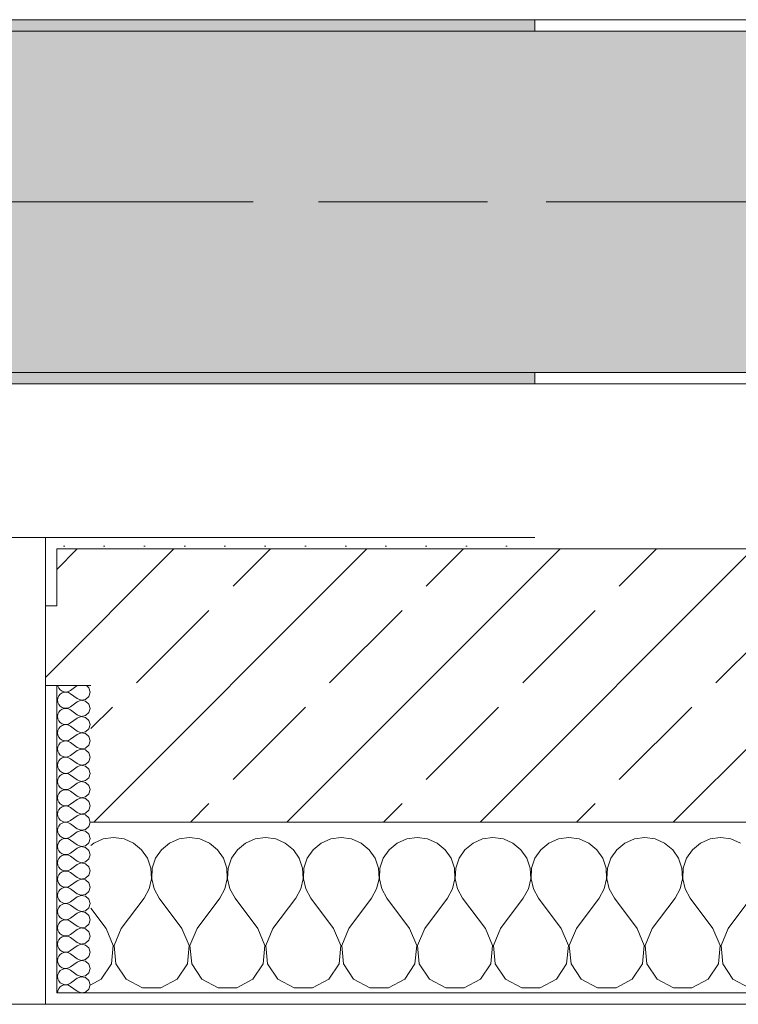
# Model space of a CAD drawing. Header units: metres. Extents: x -3.6 to 65.4, y -11 to 16.8.
# Tile 128 of 178: x 35.917 to 36.549, y -0.155 to 0.71. Entities that reach past the tile are written whole.
import ezdxf

# ---------------------------------------------------------------- set-up
doc = ezdxf.new("R2010")
doc.units = ezdxf.units.M
doc.header["$MEASUREMENT"] = 0
doc.linetypes.add('Achse', pattern=[0.2, 0.1, -0.05, 0, -0.05])
doc.linetypes.add('Strichlinie doppelt', pattern=[0.546806, 0.264583, -0.105833, 0.070556, -0.105833])
for name, color, linetype in [('451 - Universal.Achsen Raster', 7, 'Continuous'), ('604 - Struktur.Wand Aussen', 7, 'Continuous'), ('608 - Struktur.Träger', 7, 'Continuous')]:
    doc.layers.add(name, color=color, linetype=linetype)
pattern_1 = [(0, (0, 0), (0, 0.08660254), [0, -0.05]), (0, (0.025, 0.0433), (0, 0.08660254), [0, -0.05])]
pattern_2 = [(45, (0, 0), (-0.01767767, 0.01767767), [0, -0.025])]
pattern_3 = [(45, (0, 0), (-0.08485281, 0.08485281), []), (45, (-0.04243, 0.04243), (-0.08485281, 0.08485281), [0.09, -0.03])]

# ---------------------------------------------------------------- blocks, each defined once
blk = doc.blocks.new('*X75')
at = {"layer": '604 - Struktur.Wand Aussen', "color": 7, "linetype": 'Continuous', "lineweight": 5}
for p, q in [((36, -0.00833), (35.99089, -0.0096)), ((36.00911, -0.0096), (36, -0.00833)), ((36.06667, -0.00833), (36.05756, -0.0096)), ((36.07578, -0.0096), (36.06667, -0.00833)), ((36.13333, -0.00833), (36.12422, -0.0096)), ((36.14244, -0.0096), (36.13333, -0.00833)), ((36.2, -0.00833), (36.19089, -0.0096)), ((36.20911, -0.0096), (36.2, -0.00833)), ((36.26667, -0.00833), (36.25756, -0.0096)), ((36.27578, -0.0096), (36.26667, -0.00833)), ((36.33333, -0.00833), (36.32422, -0.0096)), ((36.34244, -0.0096), (36.33333, -0.00833)), ((36.4, -0.00833), (36.39089, -0.0096)), ((36.40911, -0.0096), (36.4, -0.00833)), ((36.46667, -0.00833), (36.45756, -0.0096)), ((36.47578, -0.0096), (36.46667, -0.00833)), ((36.53333, -0.00833), (36.52422, -0.0096)), ((36.54244, -0.0096), (36.53333, -0.00833)), ((35.98248, -0.01331), (35.98, -0.01536)), ((35.99089, -0.0096), (35.98248, -0.01331)), ((36.01752, -0.01331), (36.00911, -0.0096)), ((36.02461, -0.01918), (36.01752, -0.01331)), ((36.04914, -0.01331), (36.04206, -0.01918)), ((36.05756, -0.0096), (36.04914, -0.01331)), ((36.08419, -0.01331), (36.07578, -0.0096)), ((36.09127, -0.01918), (36.08419, -0.01331)), ((36.11581, -0.01331), (36.10873, -0.01918)), ((36.12422, -0.0096), (36.11581, -0.01331)), ((36.15086, -0.01331), (36.14244, -0.0096)), ((36.15794, -0.01918), (36.15086, -0.01331)), ((36.18248, -0.01331), (36.17539, -0.01918)), ((36.19089, -0.0096), (36.18248, -0.01331)), ((36.21752, -0.01331), (36.20911, -0.0096)), ((36.22461, -0.01918), (36.21752, -0.01331)), ((36.24914, -0.01331), (36.24206, -0.01918)), ((36.25756, -0.0096), (36.24914, -0.01331)), ((36.28419, -0.01331), (36.27578, -0.0096)), ((36.29127, -0.01918), (36.28419, -0.01331)), ((36.31581, -0.01331), (36.30873, -0.01918)), ((36.32422, -0.0096), (36.31581, -0.01331)), ((36.35086, -0.01331), (36.34244, -0.0096)), ((36.35794, -0.01918), (36.35086, -0.01331)), ((36.38248, -0.01331), (36.37539, -0.01918)), ((36.39089, -0.0096), (36.38248, -0.01331)), ((36.41752, -0.01331), (36.40911, -0.0096)), ((36.42461, -0.01918), (36.41752, -0.01331)), ((36.44914, -0.01331), (36.44206, -0.01918)), ((36.45756, -0.0096), (36.44914, -0.01331)), ((36.48419, -0.01331), (36.47578, -0.0096)), ((36.49127, -0.01918), (36.48419, -0.01331)), ((36.51581, -0.01331), (36.50873, -0.01918)), ((36.52422, -0.0096), (36.51581, -0.01331)), ((36.55086, -0.01331), (36.54244, -0.0096)), ((36.02981, -0.02676), (36.02461, -0.01918)), ((36.04206, -0.01918), (36.03685, -0.02676)), ((36.09648, -0.02676), (36.09127, -0.01918)), ((36.10873, -0.01918), (36.10352, -0.02676)), ((36.16315, -0.02676), (36.15794, -0.01918)), ((36.17539, -0.01918), (36.17019, -0.02676)), ((36.22981, -0.02676), (36.22461, -0.01918)), ((36.24206, -0.01918), (36.23685, -0.02676)), ((36.29648, -0.02676), (36.29127, -0.01918)), ((36.30873, -0.01918), (36.30352, -0.02676)), ((36.36315, -0.02676), (36.35794, -0.01918)), ((36.37539, -0.01918), (36.37019, -0.02676)), ((36.42981, -0.02676), (36.42461, -0.01918)), ((36.44206, -0.01918), (36.43685, -0.02676)), ((36.49648, -0.02676), (36.49127, -0.01918)), ((36.50873, -0.01918), (36.50352, -0.02676)), ((36.03275, -0.03547), (36.02981, -0.02676)), ((36.03685, -0.02676), (36.03391, -0.03547)), ((36.09942, -0.03547), (36.09648, -0.02676)), ((36.10352, -0.02676), (36.10058, -0.03547)), ((36.16609, -0.03547), (36.16315, -0.02676)), ((36.17019, -0.02676), (36.16725, -0.03547)), ((36.23275, -0.03547), (36.22981, -0.02676)), ((36.23685, -0.02676), (36.23391, -0.03547)), ((36.29942, -0.03547), (36.29648, -0.02676)), ((36.30352, -0.02676), (36.30058, -0.03547)), ((36.36609, -0.03547), (36.36315, -0.02676)), ((36.37019, -0.02676), (36.36725, -0.03547)), ((36.43275, -0.03547), (36.42981, -0.02676)), ((36.43685, -0.02676), (36.43391, -0.03547)), ((36.49942, -0.03547), (36.49648, -0.02676)), ((36.50352, -0.02676), (36.50058, -0.03547)), ((36.0332, -0.04466), (36.03275, -0.03547)), ((36.03391, -0.03547), (36.03347, -0.04466)), ((36.09987, -0.04466), (36.09942, -0.03547)), ((36.10058, -0.03547), (36.10013, -0.04466)), ((36.16653, -0.04466), (36.16609, -0.03547)), ((36.16725, -0.03547), (36.1668, -0.04466)), ((36.2332, -0.04466), (36.23275, -0.03547)), ((36.23391, -0.03547), (36.23347, -0.04466)), ((36.29987, -0.04466), (36.29942, -0.03547)), ((36.30058, -0.03547), (36.30013, -0.04466)), ((36.36653, -0.04466), (36.36609, -0.03547)), ((36.36725, -0.03547), (36.3668, -0.04466)), ((36.4332, -0.04466), (36.43275, -0.03547)), ((36.43391, -0.03547), (36.43347, -0.04466)), ((36.49987, -0.04466), (36.49942, -0.03547)), ((36.50058, -0.03547), (36.50013, -0.04466)), ((36.03112, -0.05362), (36.0332, -0.04466)), ((36.03347, -0.04466), (36.03555, -0.05362)), ((36.09778, -0.05362), (36.09987, -0.04466)), ((36.10013, -0.04466), (36.10222, -0.05362)), ((36.16445, -0.05362), (36.16653, -0.04466)), ((36.1668, -0.04466), (36.16888, -0.05362)), ((36.23112, -0.05362), (36.2332, -0.04466)), ((36.23347, -0.04466), (36.23555, -0.05362)), ((36.29778, -0.05362), (36.29987, -0.04466)), ((36.30013, -0.04466), (36.30222, -0.05362)), ((36.36445, -0.05362), (36.36653, -0.04466)), ((36.3668, -0.04466), (36.36888, -0.05362)), ((36.43112, -0.05362), (36.4332, -0.04466)), ((36.43347, -0.04466), (36.43555, -0.05362)), ((36.49778, -0.05362), (36.49987, -0.04466)), ((36.50013, -0.04466), (36.50222, -0.05362)), ((36.02667, -0.06167), (36.03112, -0.05362)), ((36.03555, -0.05362), (36.04, -0.06167)), ((36.09333, -0.06167), (36.09778, -0.05362)), ((36.10222, -0.05362), (36.10667, -0.06167)), ((36.16, -0.06167), (36.16445, -0.05362)), ((36.16888, -0.05362), (36.17333, -0.06167)), ((36.22667, -0.06167), (36.23112, -0.05362)), ((36.23555, -0.05362), (36.24, -0.06167)), ((36.29333, -0.06167), (36.29778, -0.05362)), ((36.30222, -0.05362), (36.30667, -0.06167)), ((36.36, -0.06167), (36.36445, -0.05362)), ((36.36888, -0.05362), (36.37333, -0.06167)), ((36.42667, -0.06167), (36.43112, -0.05362)), ((36.43555, -0.05362), (36.44, -0.06167)), ((36.49333, -0.06167), (36.49778, -0.05362)), ((36.50222, -0.05362), (36.50667, -0.06167)), ((36.00667, -0.08833), (36.02667, -0.06167)), ((36.06, -0.08833), (36.04, -0.06167)), ((36.07333, -0.08833), (36.09333, -0.06167)), ((36.12667, -0.08833), (36.10667, -0.06167)), ((36.14, -0.08833), (36.16, -0.06167)), ((36.19333, -0.08833), (36.17333, -0.06167)), ((36.20667, -0.08833), (36.22667, -0.06167)), ((36.26, -0.08833), (36.24, -0.06167)), ((36.27333, -0.08833), (36.29333, -0.06167)), ((36.32667, -0.08833), (36.30667, -0.06167)), ((36.34, -0.08833), (36.36, -0.06167)), ((36.39333, -0.08833), (36.37333, -0.06167)), ((36.40667, -0.08833), (36.42667, -0.06167)), ((36.46, -0.08833), (36.44, -0.06167)), ((36.47333, -0.08833), (36.49333, -0.06167)), ((36.52667, -0.08833), (36.50667, -0.06167)), ((36.54, -0.08833), (36.56, -0.06167)), ((35.99333, -0.08833), (35.98, -0.07056)), ((35.99962, -0.1033), (35.99333, -0.08833)), ((36.00667, -0.08833), (36.00038, -0.1033)), ((36.06629, -0.1033), (36.06, -0.08833)), ((36.07333, -0.08833), (36.06705, -0.1033)), ((36.13295, -0.1033), (36.12667, -0.08833)), ((36.14, -0.08833), (36.13371, -0.1033)), ((36.19962, -0.1033), (36.19333, -0.08833)), ((36.20667, -0.08833), (36.20038, -0.1033)), ((36.26629, -0.1033), (36.26, -0.08833)), ((36.27333, -0.08833), (36.26705, -0.1033)), ((36.33295, -0.1033), (36.32667, -0.08833)), ((36.34, -0.08833), (36.33371, -0.1033)), ((36.39962, -0.1033), (36.39333, -0.08833)), ((36.40667, -0.08833), (36.40038, -0.1033)), ((36.46629, -0.1033), (36.46, -0.08833)), ((36.47333, -0.08833), (36.46705, -0.1033)), ((36.53295, -0.1033), (36.52667, -0.08833)), ((36.54, -0.08833), (36.53371, -0.1033)), ((35.99808, -0.11947), (35.99962, -0.1033)), ((36.00038, -0.1033), (36.00192, -0.11947)), ((36.06475, -0.11947), (36.06629, -0.1033)), ((36.06705, -0.1033), (36.06858, -0.11947)), ((36.13142, -0.11947), (36.13295, -0.1033)), ((36.13371, -0.1033), (36.13525, -0.11947)), ((36.19808, -0.11947), (36.19962, -0.1033)), ((36.20038, -0.1033), (36.20192, -0.11947)), ((36.26475, -0.11947), (36.26629, -0.1033)), ((36.26705, -0.1033), (36.26858, -0.11947)), ((36.33142, -0.11947), (36.33295, -0.1033)), ((36.33371, -0.1033), (36.33525, -0.11947)), ((36.39808, -0.11947), (36.39962, -0.1033)), ((36.40038, -0.1033), (36.40192, -0.11947)), ((36.46475, -0.11947), (36.46629, -0.1033)), ((36.46705, -0.1033), (36.46858, -0.11947)), ((36.53142, -0.11947), (36.53295, -0.1033)), ((36.53371, -0.1033), (36.53525, -0.11947)), ((35.9891, -0.13299), (35.99808, -0.11947)), ((36.00192, -0.11947), (36.0109, -0.13299)), ((36.05576, -0.13299), (36.06475, -0.11947)), ((36.06858, -0.11947), (36.07757, -0.13299)), ((36.12243, -0.13299), (36.13142, -0.11947)), ((36.13525, -0.11947), (36.14424, -0.13299)), ((36.1891, -0.13299), (36.19808, -0.11947)), ((36.20192, -0.11947), (36.2109, -0.13299)), ((36.25576, -0.13299), (36.26475, -0.11947)), ((36.26858, -0.11947), (36.27757, -0.13299)), ((36.32243, -0.13299), (36.33142, -0.11947)), ((36.33525, -0.11947), (36.34424, -0.13299)), ((36.3891, -0.13299), (36.39808, -0.11947)), ((36.40192, -0.11947), (36.4109, -0.13299)), ((36.45576, -0.13299), (36.46475, -0.11947)), ((36.46858, -0.11947), (36.47757, -0.13299)), ((36.52243, -0.13299), (36.53142, -0.11947)), ((36.53525, -0.11947), (36.54424, -0.13299)), ((35.98, -0.13787), (35.9891, -0.13299)), ((36.0109, -0.13299), (36.02521, -0.14066)), ((36.04145, -0.14066), (36.05576, -0.13299)), ((36.07757, -0.13299), (36.09188, -0.14066)), ((36.10812, -0.14066), (36.12243, -0.13299)), ((36.14424, -0.13299), (36.15855, -0.14066)), ((36.17479, -0.14066), (36.1891, -0.13299)), ((36.2109, -0.13299), (36.22521, -0.14066)), ((36.24145, -0.14066), (36.25576, -0.13299)), ((36.27757, -0.13299), (36.29188, -0.14066)), ((36.30812, -0.14066), (36.32243, -0.13299)), ((36.34424, -0.13299), (36.35855, -0.14066)), ((36.37479, -0.14066), (36.3891, -0.13299)), ((36.4109, -0.13299), (36.42521, -0.14066)), ((36.44145, -0.14066), (36.45576, -0.13299)), ((36.47757, -0.13299), (36.49188, -0.14066)), ((36.50812, -0.14066), (36.52243, -0.13299)), ((36.54424, -0.13299), (36.55855, -0.14066)), ((36.02521, -0.14066), (36.04145, -0.14066)), ((36.09188, -0.14066), (36.10812, -0.14066)), ((36.15855, -0.14066), (36.17479, -0.14066)), ((36.22521, -0.14066), (36.24145, -0.14066)), ((36.29188, -0.14066), (36.30812, -0.14066)), ((36.35855, -0.14066), (36.37479, -0.14066)), ((36.42521, -0.14066), (36.44145, -0.14066)), ((36.49188, -0.14066), (36.50812, -0.14066))]:
    blk.add_line(p, q, dxfattribs=at)
blk = doc.blocks.new('*X90')
at = {"layer": '604 - Struktur.Wand Aussen', "color": 7, "linetype": 'Continuous', "lineweight": 5}
for p, q in [((35.95091, 0.125), (35.95099, 0.12448)), ((35.95099, 0.12448), (35.95178, 0.12267)), ((35.95178, 0.12267), (35.95304, 0.12116)), ((35.95304, 0.12116), (35.95466, 0.12004)), ((35.96786, 0.125), (35.96214, 0.12071)), ((35.97822, 0.12304), (35.97608, 0.125)), ((35.97929, 0.11929), (35.97822, 0.12304)), ((35.95099, 0.11409), (35.95071, 0.11214)), ((35.95178, 0.1159), (35.95099, 0.11409)), ((35.95304, 0.11742), (35.95178, 0.1159)), ((35.95466, 0.11853), (35.95304, 0.11742)), ((35.95466, 0.12004), (35.95653, 0.11941)), ((35.95653, 0.11916), (35.95466, 0.11853)), ((35.95653, 0.11941), (35.9585, 0.11931)), ((35.9585, 0.11926), (35.95653, 0.11916)), ((35.9585, 0.11931), (35.96042, 0.11976)), ((35.96042, 0.11881), (35.9585, 0.11926)), ((35.96042, 0.11976), (35.96214, 0.12071)), ((35.96214, 0.11786), (35.96042, 0.11881)), ((35.96786, 0.11357), (35.96214, 0.11786)), ((35.96786, 0.11357), (35.9715, 0.11217)), ((35.9715, 0.11217), (35.97534, 0.1129)), ((35.97534, 0.1129), (35.97822, 0.11553)), ((35.97822, 0.11553), (35.97929, 0.11929)), ((35.95071, 0.11214), (35.95099, 0.11019)), ((35.95099, 0.11019), (35.95178, 0.10839)), ((35.95178, 0.10839), (35.95304, 0.10687)), ((35.95304, 0.10687), (35.95466, 0.10575)), ((35.95466, 0.10425), (35.95304, 0.10313)), ((35.95466, 0.10575), (35.95653, 0.10512)), ((35.95653, 0.10488), (35.95466, 0.10425)), ((35.95653, 0.10512), (35.9585, 0.10503)), ((35.9585, 0.10497), (35.95653, 0.10488)), ((35.9585, 0.10503), (35.96042, 0.10547)), ((35.96042, 0.10453), (35.9585, 0.10497)), ((35.96042, 0.10547), (35.96214, 0.10643)), ((35.96214, 0.10357), (35.96042, 0.10453)), ((35.96786, 0.11071), (35.96214, 0.10643)), ((35.9715, 0.11211), (35.96786, 0.11071)), ((35.97534, 0.11139), (35.9715, 0.11211)), ((35.97822, 0.10876), (35.97534, 0.11139)), ((35.97929, 0.105), (35.97822, 0.10876)), ((35.97822, 0.10124), (35.97929, 0.105)), ((35.95099, 0.09981), (35.95071, 0.09786)), ((35.95071, 0.09786), (35.95099, 0.09591)), ((35.95178, 0.10161), (35.95099, 0.09981)), ((35.95099, 0.09591), (35.95178, 0.0941)), ((35.95304, 0.10313), (35.95178, 0.10161)), ((35.96786, 0.09929), (35.96214, 0.10357)), ((35.96786, 0.09643), (35.96214, 0.09214)), ((35.96786, 0.09929), (35.9715, 0.09789)), ((35.9715, 0.09783), (35.96786, 0.09643)), ((35.9715, 0.09789), (35.97534, 0.09861)), ((35.97534, 0.0971), (35.9715, 0.09783)), ((35.97534, 0.09861), (35.97822, 0.10124)), ((35.97822, 0.09447), (35.97534, 0.0971)), ((35.95178, 0.08733), (35.95099, 0.08552)), ((35.95178, 0.0941), (35.95304, 0.09258)), ((35.95304, 0.08884), (35.95178, 0.08733)), ((35.95304, 0.09258), (35.95466, 0.09147)), ((35.95466, 0.08996), (35.95304, 0.08884)), ((35.95466, 0.09147), (35.95653, 0.09084)), ((35.95653, 0.09059), (35.95466, 0.08996)), ((35.95653, 0.09084), (35.9585, 0.09074)), ((35.9585, 0.09069), (35.95653, 0.09059)), ((35.9585, 0.09074), (35.96042, 0.09119)), ((35.96042, 0.09024), (35.9585, 0.09069)), ((35.96042, 0.09119), (35.96214, 0.09214)), ((35.96214, 0.08929), (35.96042, 0.09024)), ((35.96786, 0.085), (35.96214, 0.08929)), ((35.97534, 0.08433), (35.97822, 0.08696)), ((35.97929, 0.09071), (35.97822, 0.09447)), ((35.97822, 0.08696), (35.97929, 0.09071)), ((35.95099, 0.08552), (35.95071, 0.08357)), ((35.95071, 0.08357), (35.95099, 0.08162)), ((35.95099, 0.08162), (35.95178, 0.07982)), ((35.95178, 0.07982), (35.95304, 0.0783)), ((35.95304, 0.0783), (35.95466, 0.07718)), ((35.96042, 0.0769), (35.96214, 0.07786)), ((35.96786, 0.08214), (35.96214, 0.07786)), ((35.96786, 0.085), (35.9715, 0.0836)), ((35.9715, 0.08354), (35.96786, 0.08214)), ((35.9715, 0.0836), (35.97534, 0.08433)), ((35.97534, 0.08282), (35.9715, 0.08354)), ((35.97822, 0.08018), (35.97534, 0.08282)), ((35.97929, 0.07643), (35.97822, 0.08018)), ((35.95099, 0.07124), (35.95071, 0.06929)), ((35.95071, 0.06929), (35.95099, 0.06733)), ((35.95178, 0.07304), (35.95099, 0.07124)), ((35.95304, 0.07456), (35.95178, 0.07304)), ((35.95466, 0.07567), (35.95304, 0.07456)), ((35.95466, 0.07718), (35.95653, 0.07655)), ((35.95653, 0.0763), (35.95466, 0.07567)), ((35.95653, 0.07655), (35.9585, 0.07646)), ((35.9585, 0.0764), (35.95653, 0.0763)), ((35.9585, 0.07646), (35.96042, 0.0769)), ((35.96042, 0.07595), (35.9585, 0.0764)), ((35.96214, 0.075), (35.96042, 0.07595)), ((35.96786, 0.07071), (35.96214, 0.075)), ((35.96786, 0.07071), (35.9715, 0.06931)), ((35.9715, 0.06926), (35.96786, 0.06786)), ((35.9715, 0.06931), (35.97534, 0.07004)), ((35.97534, 0.06853), (35.9715, 0.06926)), ((35.97534, 0.07004), (35.97822, 0.07267)), ((35.97822, 0.07267), (35.97929, 0.07643)), ((35.95099, 0.06733), (35.95178, 0.06553)), ((35.95178, 0.06553), (35.95304, 0.06401)), ((35.95304, 0.06401), (35.95466, 0.0629)), ((35.95466, 0.06139), (35.95304, 0.06027)), ((35.95466, 0.0629), (35.95653, 0.06227)), ((35.95653, 0.06202), (35.95466, 0.06139)), ((35.95653, 0.06227), (35.9585, 0.06217)), ((35.9585, 0.06211), (35.95653, 0.06202)), ((35.9585, 0.06217), (35.96042, 0.06262)), ((35.96042, 0.06167), (35.9585, 0.06211)), ((35.96042, 0.06262), (35.96214, 0.06357)), ((35.96214, 0.06071), (35.96042, 0.06167)), ((35.96786, 0.06786), (35.96214, 0.06357)), ((35.96786, 0.05643), (35.96214, 0.06071)), ((35.97822, 0.0659), (35.97534, 0.06853)), ((35.97929, 0.06214), (35.97822, 0.0659)), ((35.97822, 0.05839), (35.97929, 0.06214)), ((35.95099, 0.05695), (35.95071, 0.055)), ((35.95071, 0.055), (35.95099, 0.05305)), ((35.95178, 0.05876), (35.95099, 0.05695)), ((35.95099, 0.05305), (35.95178, 0.05124)), ((35.95304, 0.06027), (35.95178, 0.05876)), ((35.96786, 0.05357), (35.96214, 0.04929)), ((35.96786, 0.05643), (35.9715, 0.05503)), ((35.9715, 0.05497), (35.96786, 0.05357)), ((35.9715, 0.05503), (35.97534, 0.05575)), ((35.97534, 0.05425), (35.9715, 0.05497)), ((35.97534, 0.05575), (35.97822, 0.05839)), ((35.97822, 0.05161), (35.97534, 0.05425)), ((35.95178, 0.04447), (35.95099, 0.04267)), ((35.95178, 0.05124), (35.95304, 0.04973)), ((35.95304, 0.04599), (35.95178, 0.04447)), ((35.95304, 0.04973), (35.95466, 0.04861)), ((35.95466, 0.0471), (35.95304, 0.04599)), ((35.95466, 0.04861), (35.95653, 0.04798)), ((35.95653, 0.04773), (35.95466, 0.0471)), ((35.95653, 0.04798), (35.9585, 0.04789)), ((35.9585, 0.04783), (35.95653, 0.04773)), ((35.9585, 0.04789), (35.96042, 0.04833)), ((35.96042, 0.04738), (35.9585, 0.04783)), ((35.96042, 0.04833), (35.96214, 0.04929)), ((35.96214, 0.04643), (35.96042, 0.04738)), ((35.96786, 0.04214), (35.96214, 0.04643)), ((35.97534, 0.04147), (35.97822, 0.0441)), ((35.97929, 0.04786), (35.97822, 0.05161)), ((35.97822, 0.0441), (35.97929, 0.04786)), ((35.95099, 0.04267), (35.95071, 0.04071)), ((35.95071, 0.04071), (35.95099, 0.03876)), ((35.95099, 0.03876), (35.95178, 0.03696)), ((35.95178, 0.03696), (35.95304, 0.03544)), ((35.95304, 0.03544), (35.95466, 0.03433)), ((35.96042, 0.03405), (35.96214, 0.035)), ((35.96786, 0.03929), (35.96214, 0.035)), ((35.96786, 0.04214), (35.9715, 0.04074)), ((35.9715, 0.04069), (35.96786, 0.03929)), ((35.9715, 0.04074), (35.97534, 0.04147)), ((35.97534, 0.03996), (35.9715, 0.04069)), ((35.97822, 0.03733), (35.97534, 0.03996)), ((35.97929, 0.03357), (35.97822, 0.03733)), ((35.95099, 0.02838), (35.95071, 0.02643)), ((35.95071, 0.02643), (35.95099, 0.02448)), ((35.95178, 0.03018), (35.95099, 0.02838)), ((35.95304, 0.0317), (35.95178, 0.03018)), ((35.95466, 0.03282), (35.95304, 0.0317)), ((35.95466, 0.03433), (35.95653, 0.0337)), ((35.95653, 0.03345), (35.95466, 0.03282)), ((35.95653, 0.0337), (35.9585, 0.0336)), ((35.9585, 0.03354), (35.95653, 0.03345)), ((35.9585, 0.0336), (35.96042, 0.03405)), ((35.96042, 0.0331), (35.9585, 0.03354)), ((35.96214, 0.03214), (35.96042, 0.0331)), ((35.96786, 0.02786), (35.96214, 0.03214)), ((35.96786, 0.02786), (35.9715, 0.02646)), ((35.9715, 0.0264), (35.96786, 0.025)), ((35.9715, 0.02646), (35.97534, 0.02718)), ((35.97534, 0.02567), (35.9715, 0.0264)), ((35.97534, 0.02718), (35.97822, 0.02982)), ((35.97822, 0.02982), (35.97929, 0.03357)), ((35.95099, 0.02448), (35.95178, 0.02267)), ((35.95178, 0.02267), (35.95304, 0.02116)), ((35.95304, 0.01742), (35.95178, 0.0159)), ((35.95304, 0.02116), (35.95466, 0.02004)), ((35.95466, 0.01853), (35.95304, 0.01742)), ((35.95466, 0.02004), (35.95653, 0.01941)), ((35.95653, 0.01916), (35.95466, 0.01853)), ((35.95653, 0.01941), (35.9585, 0.01931)), ((35.9585, 0.01926), (35.95653, 0.01916)), ((35.9585, 0.01931), (35.96042, 0.01976)), ((35.96042, 0.01881), (35.9585, 0.01926)), ((35.96042, 0.01976), (35.96214, 0.02071)), ((35.96214, 0.01786), (35.96042, 0.01881)), ((35.96786, 0.025), (35.96214, 0.02071)), ((35.96786, 0.01357), (35.96214, 0.01786)), ((35.97822, 0.02304), (35.97534, 0.02567)), ((35.97929, 0.01929), (35.97822, 0.02304)), ((35.97822, 0.01553), (35.97929, 0.01929)), ((35.95099, 0.01409), (35.95071, 0.01214)), ((35.95071, 0.01214), (35.95099, 0.01019)), ((35.95178, 0.0159), (35.95099, 0.01409)), ((35.95099, 0.01019), (35.95178, 0.00839)), ((35.96786, 0.01071), (35.96214, 0.00643)), ((35.96786, 0.01357), (35.9715, 0.01217)), ((35.9715, 0.01211), (35.96786, 0.01071)), ((35.9715, 0.01217), (35.97534, 0.0129)), ((35.97534, 0.01139), (35.9715, 0.01211)), ((35.97534, 0.0129), (35.97822, 0.01553)), ((35.97822, 0.00876), (35.97534, 0.01139)), ((35.97929, 0.005), (35.97822, 0.00876)), ((35.95178, 0.00161), (35.95099, -0.00019)), ((35.95178, 0.00839), (35.95304, 0.00687)), ((35.95304, 0.00313), (35.95178, 0.00161)), ((35.95304, 0.00687), (35.95466, 0.00575)), ((35.95466, 0.00425), (35.95304, 0.00313)), ((35.95466, 0.00575), (35.95653, 0.00512)), ((35.95653, 0.00488), (35.95466, 0.00425)), ((35.95653, 0.00512), (35.9585, 0.00503)), ((35.9585, 0.00497), (35.95653, 0.00488)), ((35.9585, 0.00503), (35.96042, 0.00547)), ((35.96042, 0.00453), (35.9585, 0.00497)), ((35.96042, 0.00547), (35.96214, 0.00643)), ((35.96214, 0.00357), (35.96042, 0.00453)), ((35.96786, -0.00071), (35.96214, 0.00357)), ((35.97534, -0.00139), (35.97822, 0.00124)), ((35.97822, 0.00124), (35.97929, 0.005)), ((35.95099, -0.00019), (35.95071, -0.00214)), ((35.95071, -0.00214), (35.95099, -0.00409)), ((35.95099, -0.00409), (35.95178, -0.0059)), ((35.95178, -0.0059), (35.95304, -0.00742)), ((35.95304, -0.00742), (35.95466, -0.00853)), ((35.95466, -0.00853), (35.95653, -0.00916)), ((35.96042, -0.00881), (35.96214, -0.00786)), ((35.96786, -0.00357), (35.96214, -0.00786)), ((35.96786, -0.00071), (35.9715, -0.00211)), ((35.9715, -0.00217), (35.96786, -0.00357)), ((35.9715, -0.00211), (35.97534, -0.00139)), ((35.97534, -0.0029), (35.9715, -0.00217)), ((35.97822, -0.00553), (35.97534, -0.0029)), ((35.97929, -0.00929), (35.97822, -0.00553)), ((35.95099, -0.01448), (35.95071, -0.01643)), ((35.95071, -0.01643), (35.95099, -0.01838)), ((35.95178, -0.01267), (35.95099, -0.01448)), ((35.95304, -0.01116), (35.95178, -0.01267)), ((35.95466, -0.01004), (35.95304, -0.01116)), ((35.95653, -0.00941), (35.95466, -0.01004)), ((35.95653, -0.00916), (35.9585, -0.00926)), ((35.9585, -0.00931), (35.95653, -0.00941)), ((35.9585, -0.00926), (35.96042, -0.00881)), ((35.96042, -0.00976), (35.9585, -0.00931)), ((35.96214, -0.01071), (35.96042, -0.00976)), ((35.96786, -0.015), (35.96214, -0.01071)), ((35.96786, -0.015), (35.9715, -0.0164)), ((35.9715, -0.01646), (35.96786, -0.01786)), ((35.9715, -0.0164), (35.97534, -0.01567)), ((35.97534, -0.01718), (35.9715, -0.01646)), ((35.97534, -0.01567), (35.97822, -0.01304)), ((35.97822, -0.01982), (35.97534, -0.01718)), ((35.97822, -0.01304), (35.97929, -0.00929)), ((35.95099, -0.01838), (35.95178, -0.02018)), ((35.95178, -0.02018), (35.95304, -0.0217)), ((35.95304, -0.02544), (35.95178, -0.02696)), ((35.95304, -0.0217), (35.95466, -0.02282)), ((35.95466, -0.02433), (35.95304, -0.02544)), ((35.95466, -0.02282), (35.95653, -0.02345)), ((35.95653, -0.0237), (35.95466, -0.02433)), ((35.95653, -0.02345), (35.9585, -0.02354)), ((35.9585, -0.0236), (35.95653, -0.0237)), ((35.9585, -0.02354), (35.96042, -0.0231)), ((35.96042, -0.02405), (35.9585, -0.0236)), ((35.96042, -0.0231), (35.96214, -0.02214)), ((35.96214, -0.025), (35.96042, -0.02405)), ((35.96786, -0.01786), (35.96214, -0.02214)), ((35.96786, -0.02929), (35.96214, -0.025)), ((35.97929, -0.02357), (35.97822, -0.01982)), ((35.97822, -0.02733), (35.97929, -0.02357)), ((35.95099, -0.02876), (35.95071, -0.03071)), ((35.95071, -0.03071), (35.95099, -0.03267)), ((35.95178, -0.02696), (35.95099, -0.02876)), ((35.95099, -0.03267), (35.95178, -0.03447)), ((35.95178, -0.03447), (35.95304, -0.03599)), ((35.96786, -0.03214), (35.96214, -0.03643)), ((35.96786, -0.02929), (35.9715, -0.03069)), ((35.9715, -0.03074), (35.96786, -0.03214)), ((35.9715, -0.03069), (35.97534, -0.02996)), ((35.97534, -0.03147), (35.9715, -0.03074)), ((35.97534, -0.02996), (35.97822, -0.02733)), ((35.97822, -0.0341), (35.97534, -0.03147)), ((35.97929, -0.03786), (35.97822, -0.0341)), ((35.95099, -0.04305), (35.95071, -0.045)), ((35.95178, -0.04124), (35.95099, -0.04305)), ((35.95304, -0.03973), (35.95178, -0.04124)), ((35.95304, -0.03599), (35.95466, -0.0371)), ((35.95466, -0.03861), (35.95304, -0.03973)), ((35.95466, -0.0371), (35.95653, -0.03773)), ((35.95653, -0.03798), (35.95466, -0.03861)), ((35.95653, -0.03773), (35.9585, -0.03783)), ((35.9585, -0.03789), (35.95653, -0.03798)), ((35.9585, -0.03783), (35.96042, -0.03738)), ((35.96042, -0.03833), (35.9585, -0.03789)), ((35.96042, -0.03738), (35.96214, -0.03643)), ((35.96214, -0.03929), (35.96042, -0.03833)), ((35.96786, -0.04357), (35.96214, -0.03929)), ((35.97534, -0.04425), (35.97822, -0.04161)), ((35.97822, -0.04161), (35.97929, -0.03786)), ((35.95071, -0.045), (35.95099, -0.04695)), ((35.95099, -0.04695), (35.95178, -0.04876)), ((35.95178, -0.04876), (35.95304, -0.05027)), ((35.95304, -0.05027), (35.95466, -0.05139)), ((35.95466, -0.05139), (35.95653, -0.05202)), ((35.9585, -0.05211), (35.96042, -0.05167)), ((35.96042, -0.05167), (35.96214, -0.05071)), ((35.96786, -0.04643), (35.96214, -0.05071)), ((35.96786, -0.04357), (35.9715, -0.04497)), ((35.9715, -0.04503), (35.96786, -0.04643)), ((35.9715, -0.04497), (35.97534, -0.04425)), ((35.97534, -0.04575), (35.9715, -0.04503)), ((35.97822, -0.04839), (35.97534, -0.04575)), ((35.97929, -0.05214), (35.97822, -0.04839)), ((35.95099, -0.05733), (35.95071, -0.05929)), ((35.95071, -0.05929), (35.95099, -0.06124)), ((35.95178, -0.05553), (35.95099, -0.05733)), ((35.95304, -0.05401), (35.95178, -0.05553)), ((35.95466, -0.0529), (35.95304, -0.05401)), ((35.95653, -0.05227), (35.95466, -0.0529)), ((35.95653, -0.05202), (35.9585, -0.05211)), ((35.9585, -0.05217), (35.95653, -0.05227)), ((35.96042, -0.05262), (35.9585, -0.05217)), ((35.96214, -0.05357), (35.96042, -0.05262)), ((35.96786, -0.05786), (35.96214, -0.05357)), ((35.96786, -0.05786), (35.9715, -0.05926)), ((35.9715, -0.05931), (35.96786, -0.06071)), ((35.9715, -0.05926), (35.97534, -0.05853)), ((35.97534, -0.06004), (35.9715, -0.05931)), ((35.97534, -0.05853), (35.97822, -0.0559)), ((35.97822, -0.06267), (35.97534, -0.06004)), ((35.97822, -0.0559), (35.97929, -0.05214)), ((35.95099, -0.06124), (35.95178, -0.06304)), ((35.95178, -0.06304), (35.95304, -0.06456)), ((35.95304, -0.0683), (35.95178, -0.06982)), ((35.95304, -0.06456), (35.95466, -0.06567)), ((35.95466, -0.06718), (35.95304, -0.0683)), ((35.95466, -0.06567), (35.95653, -0.0663)), ((35.95653, -0.06655), (35.95466, -0.06718)), ((35.95653, -0.0663), (35.9585, -0.0664)), ((35.9585, -0.06646), (35.95653, -0.06655)), ((35.9585, -0.0664), (35.96042, -0.06595)), ((35.96042, -0.0669), (35.9585, -0.06646)), ((35.96042, -0.06595), (35.96214, -0.065)), ((35.96214, -0.06786), (35.96042, -0.0669)), ((35.96786, -0.06071), (35.96214, -0.065)), ((35.96786, -0.07214), (35.96214, -0.06786)), ((35.97929, -0.06643), (35.97822, -0.06267)), ((35.97822, -0.07018), (35.97929, -0.06643)), ((35.95099, -0.07162), (35.95071, -0.07357)), ((35.95071, -0.07357), (35.95099, -0.07552)), ((35.95178, -0.06982), (35.95099, -0.07162)), ((35.95099, -0.07552), (35.95178, -0.07733)), ((35.95178, -0.07733), (35.95304, -0.07884)), ((35.96786, -0.075), (35.96214, -0.07929)), ((35.96786, -0.07214), (35.9715, -0.07354)), ((35.9715, -0.0736), (35.96786, -0.075)), ((35.9715, -0.07354), (35.97534, -0.07282)), ((35.97534, -0.07433), (35.9715, -0.0736)), ((35.97534, -0.07282), (35.97822, -0.07018)), ((35.97822, -0.07696), (35.97534, -0.07433)), ((35.97929, -0.08071), (35.97822, -0.07696)), ((35.95099, -0.08591), (35.95071, -0.08786)), ((35.95178, -0.0841), (35.95099, -0.08591)), ((35.95304, -0.08258), (35.95178, -0.0841)), ((35.95304, -0.07884), (35.95466, -0.07996)), ((35.95466, -0.08147), (35.95304, -0.08258)), ((35.95466, -0.07996), (35.95653, -0.08059)), ((35.95653, -0.08084), (35.95466, -0.08147)), ((35.95653, -0.08059), (35.9585, -0.08069)), ((35.9585, -0.08074), (35.95653, -0.08084)), ((35.9585, -0.08069), (35.96042, -0.08024)), ((35.96042, -0.08119), (35.9585, -0.08074)), ((35.96042, -0.08024), (35.96214, -0.07929)), ((35.96214, -0.08214), (35.96042, -0.08119)), ((35.96786, -0.08643), (35.96214, -0.08214)), ((35.96786, -0.08643), (35.9715, -0.08783)), ((35.97534, -0.0871), (35.97822, -0.08447)), ((35.97822, -0.08447), (35.97929, -0.08071)), ((35.95071, -0.08786), (35.95099, -0.08981)), ((35.95099, -0.08981), (35.95178, -0.09161)), ((35.95178, -0.09161), (35.95304, -0.09313)), ((35.95304, -0.09313), (35.95466, -0.09425)), ((35.95466, -0.09425), (35.95653, -0.09488)), ((35.95653, -0.09512), (35.95466, -0.09575)), ((35.95653, -0.09488), (35.9585, -0.09497)), ((35.9585, -0.09503), (35.95653, -0.09512)), ((35.9585, -0.09497), (35.96042, -0.09453)), ((35.96042, -0.09547), (35.9585, -0.09503)), ((35.96042, -0.09453), (35.96214, -0.09357)), ((35.96786, -0.08929), (35.96214, -0.09357)), ((35.9715, -0.08789), (35.96786, -0.08929)), ((35.9715, -0.08783), (35.97534, -0.0871)), ((35.97534, -0.08861), (35.9715, -0.08789)), ((35.97822, -0.09124), (35.97534, -0.08861)), ((35.97929, -0.095), (35.97822, -0.09124)), ((35.97822, -0.09876), (35.97929, -0.095)), ((35.95099, -0.10019), (35.95071, -0.10214)), ((35.95071, -0.10214), (35.95099, -0.10409)), ((35.95178, -0.09839), (35.95099, -0.10019)), ((35.95304, -0.09687), (35.95178, -0.09839)), ((35.95466, -0.09575), (35.95304, -0.09687)), ((35.96214, -0.09643), (35.96042, -0.09547)), ((35.96786, -0.10071), (35.96214, -0.09643)), ((35.96786, -0.10357), (35.96214, -0.10786)), ((35.96786, -0.10071), (35.9715, -0.10211)), ((35.9715, -0.10217), (35.96786, -0.10357)), ((35.9715, -0.10211), (35.97534, -0.10139)), ((35.97534, -0.1029), (35.9715, -0.10217)), ((35.97534, -0.10139), (35.97822, -0.09876)), ((35.97822, -0.10553), (35.97534, -0.1029)), ((35.95099, -0.10409), (35.95178, -0.1059)), ((35.95178, -0.1059), (35.95304, -0.10742)), ((35.95304, -0.11116), (35.95178, -0.11267)), ((35.95304, -0.10742), (35.95466, -0.10853)), ((35.95466, -0.11004), (35.95304, -0.11116)), ((35.95466, -0.10853), (35.95653, -0.10916)), ((35.95653, -0.10941), (35.95466, -0.11004)), ((35.95653, -0.10916), (35.9585, -0.10926)), ((35.9585, -0.10931), (35.95653, -0.10941)), ((35.9585, -0.10926), (35.96042, -0.10881)), ((35.96042, -0.10976), (35.9585, -0.10931)), ((35.96042, -0.10881), (35.96214, -0.10786)), ((35.96214, -0.11071), (35.96042, -0.10976)), ((35.96786, -0.115), (35.96214, -0.11071)), ((35.97929, -0.10929), (35.97822, -0.10553)), ((35.97822, -0.11304), (35.97929, -0.10929)), ((35.95099, -0.11448), (35.95071, -0.11643)), ((35.95071, -0.11643), (35.95099, -0.11838)), ((35.95178, -0.11267), (35.95099, -0.11448)), ((35.95099, -0.11838), (35.95178, -0.12018)), ((35.95178, -0.12018), (35.95304, -0.1217)), ((35.96786, -0.11786), (35.96214, -0.12214)), ((35.96786, -0.115), (35.9715, -0.1164)), ((35.9715, -0.11646), (35.96786, -0.11786)), ((35.9715, -0.1164), (35.97534, -0.11567)), ((35.97534, -0.11718), (35.9715, -0.11646)), ((35.97534, -0.11567), (35.97822, -0.11304)), ((35.97822, -0.11982), (35.97534, -0.11718)), ((35.97929, -0.12357), (35.97822, -0.11982)), ((35.95099, -0.12876), (35.95071, -0.13071)), ((35.95178, -0.12696), (35.95099, -0.12876)), ((35.95304, -0.12544), (35.95178, -0.12696)), ((35.95304, -0.1217), (35.95466, -0.12282)), ((35.95466, -0.12433), (35.95304, -0.12544)), ((35.95466, -0.12282), (35.95653, -0.12345)), ((35.95653, -0.1237), (35.95466, -0.12433)), ((35.95653, -0.12345), (35.9585, -0.12354)), ((35.9585, -0.1236), (35.95653, -0.1237)), ((35.9585, -0.12354), (35.96042, -0.1231)), ((35.96042, -0.12405), (35.9585, -0.1236)), ((35.96042, -0.1231), (35.96214, -0.12214)), ((35.96214, -0.125), (35.96042, -0.12405)), ((35.96786, -0.12929), (35.96214, -0.125)), ((35.96786, -0.12929), (35.9715, -0.13069)), ((35.97534, -0.12996), (35.97822, -0.12733)), ((35.97822, -0.12733), (35.97929, -0.12357)), ((35.95071, -0.13071), (35.95099, -0.13267)), ((35.95099, -0.13267), (35.95178, -0.13447)), ((35.95178, -0.13447), (35.95304, -0.13599)), ((35.95304, -0.13599), (35.95466, -0.1371)), ((35.95466, -0.1371), (35.95653, -0.13773)), ((35.95653, -0.13798), (35.95466, -0.13861)), ((35.95653, -0.13773), (35.9585, -0.13783)), ((35.9585, -0.13789), (35.95653, -0.13798)), ((35.9585, -0.13783), (35.96042, -0.13738)), ((35.96042, -0.13833), (35.9585, -0.13789)), ((35.96042, -0.13738), (35.96214, -0.13643)), ((35.96214, -0.13929), (35.96042, -0.13833)), ((35.96786, -0.13214), (35.96214, -0.13643)), ((35.9715, -0.13074), (35.96786, -0.13214)), ((35.9715, -0.13069), (35.97534, -0.12996)), ((35.97534, -0.13147), (35.9715, -0.13074)), ((35.97822, -0.1341), (35.97534, -0.13147)), ((35.97929, -0.13786), (35.97822, -0.1341)), ((35.97822, -0.14161), (35.97929, -0.13786)), ((35.95099, -0.14305), (35.95071, -0.145)), ((35.95178, -0.14124), (35.95099, -0.14305)), ((35.95304, -0.13973), (35.95178, -0.14124)), ((35.95466, -0.13861), (35.95304, -0.13973)), ((35.96786, -0.14357), (35.96214, -0.13929)), ((35.96786, -0.14357), (35.9715, -0.14497)), ((35.9715, -0.14497), (35.97534, -0.14425)), ((35.97534, -0.14425), (35.97822, -0.14161))]:
    blk.add_line(p, q, dxfattribs=at)

msp = doc.modelspace()

# ---------------------------------------------------------------- hatches: boundary and pattern name
at = {"layer": '604 - Struktur.Wand Aussen', "linetype": 'Continuous', "lineweight": 0, "true_color": 0x000000}
h = msp.add_hatch(dxfattribs=at)
h.set_pattern_fill('Gips_0001', color=18, style=0, pattern_type=2)
h.set_pattern_definition(pattern_2)
h.paths.add_polyline_path([(35.94, 0.255), (35.94, 0.195), (35.95, 0.195), (35.95, 0.255)])
h = msp.add_hatch(dxfattribs=at)
h.set_pattern_fill('Gips_0001', color=18, style=0, pattern_type=2)
h.set_pattern_definition(pattern_2)
h.paths.add_polyline_path([(35.95, 0.255), (35.95, 0.245), (36.36999, 0.245), (36.36999, 0.255)])
h = msp.add_hatch(dxfattribs=at)
h.set_pattern_fill('Beton__Stahlbeton_0001', color=18, style=0, pattern_type=2)
h.set_pattern_definition(pattern_3)
h.paths.add_polyline_path([(35.94, 0.125), (35.95, 0.125), (35.98, 0.125), (35.98, 0.005), (37.1, 0.005), (37.1, 0.125), (37.13, 0.125), (37.14, 0.125), (37.14, 0.195), (37.13, 0.195), (37.13, 0.245), (35.95, 0.245), (35.95, 0.195), (35.94, 0.195)])
h = msp.add_hatch(dxfattribs=at)
h.set_pattern_fill('Verputz_0001', color=18, style=0, pattern_type=2)
h.set_pattern_definition(pattern_1)
h.paths.add_polyline_path([(35.95, 0.125), (35.94, 0.125), (35.94, -0.155), (35.95, -0.155)])
h = msp.add_hatch(dxfattribs=at)
h.set_pattern_fill('Verputz_0001', color=18, style=0, pattern_type=2)
h.set_pattern_definition(pattern_1)
h.paths.add_polyline_path([(35.95, -0.145), (35.95, -0.155), (37.13, -0.155), (37.13, -0.145)])
at = {"layer": '608 - Struktur.Träger', "linetype": 'Continuous', "lineweight": 0, "true_color": 0x000000}
h = msp.add_hatch(dxfattribs=at)
h.set_pattern_fill('Gips_0001', color=18, style=0, pattern_type=2)
h.set_pattern_definition(pattern_2)
h.paths.add_polyline_path([(33.08999, 0.70998), (33.08999, 0.69998), (36.36999, 0.69998), (36.36999, 0.70998)])
h = msp.add_hatch(dxfattribs=at)
h.set_pattern_fill('Beton__Stahlbeton_0001', color=18, style=0, pattern_type=2)
h.set_pattern_definition(pattern_3)
h.paths.add_polyline_path([(0.68999, 0.69998), (0.37999, 0.69998), (0.37999, 0.39998), (0.68999, 0.39998), (3.96999, 0.39998), (4.28999, 0.39998), (7.56999, 0.39998), (7.88999, 0.39998), (11.16999, 0.39998), (11.48999, 0.39998), (14.76999, 0.39998), (15.08999, 0.39998), (18.36999, 0.39998), (18.68999, 0.39998), (21.96999, 0.39998), (22.28999, 0.39998), (25.56999, 0.39998), (25.88999, 0.39998), (29.16999, 0.39998), (29.48999, 0.39998), (32.76999, 0.39998), (33.08999, 0.39998), (36.36999, 0.39998), (36.68999, 0.39998), (39.96999, 0.39998), (40.28999, 0.39998), (43.56999, 0.39998), (43.88999, 0.39998), (47.16999, 0.39998), (47.48999, 0.39998), (50.76999, 0.39998), (51.08999, 0.39998), (54.36999, 0.39998), (54.68999, 0.39998), (57.96999, 0.39998), (58.28999, 0.39998), (61.56999, 0.39998), (61.87999, 0.39998), (61.87999, 0.69998), (61.56999, 0.69998), (58.28999, 0.69998), (57.96999, 0.69998), (54.68999, 0.69998), (54.36999, 0.69998), (51.08999, 0.69998), (50.76999, 0.69998), (47.48999, 0.69998), (47.16999, 0.69998), (43.88999, 0.69998), (43.56999, 0.69998), (40.28999, 0.69998), (39.9, 0.69998), (36.68999, 0.69998), (36.36999, 0.69998), (33.08999, 0.69998), (32.76999, 0.69998), (29.48999, 0.69998), (29.16999, 0.69998), (25.88999, 0.69998), (25.56999, 0.69998), (22.28999, 0.69998), (21.96999, 0.69998), (18.68999, 0.69998), (18.36999, 0.69998), (15.08999, 0.69998), (14.76999, 0.69998), (11.48999, 0.69998), (11.16999, 0.69998), (7.88999, 0.69998), (7.56999, 0.69998), (4.28999, 0.69998), (3.96999, 0.69998)])
h = msp.add_hatch(dxfattribs=at)
h.set_pattern_fill('Gips_0001', color=18, style=0, pattern_type=2)
h.set_pattern_definition(pattern_2)
h.paths.add_polyline_path([(36.36999, 0.39998), (33.08999, 0.39998), (33.08999, 0.38998), (36.36999, 0.38998)])

# ---------------------------------------------------------------- linework, layer by layer
at = {"layer": '451 - Universal.Achsen Raster', "color": 160, "linetype": 'Strichlinie doppelt', "lineweight": 9, "true_color": 0x3232ff}
msp.add_line((64.93503, 0.54998), (-3.175, 0.54998), dxfattribs=at)
at = {"layer": '604 - Struktur.Wand Aussen', "color": 7, "linetype": 'Continuous', "lineweight": 13}
for p, q in [((35.94, 0.255), (33.54, 0.255)), ((37.13, 0.245), (35.95, 0.245)), ((35.95, 0.245), (35.95, 0.195)), ((35.94, 0.125), (35.94, 0.195)), ((35.98, 0.005), (37.1, 0.005)), ((33.54, -0.155), (35.94, -0.155))]:
    msp.add_line(p, q, dxfattribs=at)
at = {"layer": '604 - Struktur.Wand Aussen', "color": 7, "linetype": 'Continuous', "lineweight": 5}
for p, q in [((35.94, 0.245), (35.94, 0.255)), ((35.95, 0.255), (35.94, 0.255)), ((35.94, 0.195), (35.94, 0.245)), ((35.95, 0.195), (35.94, 0.195)), ((35.94, 0.005), (35.94, 0.125)), ((35.95, 0.125), (35.94, 0.125)), ((35.98, 0.125), (35.95, 0.125)), ((35.95, 0.125), (35.95, -0.145)), ((35.95, -0.145), (35.95, 0.125)), ((35.94, -0.005), (35.94, 0.005)), ((35.94, -0.145), (35.94, -0.005)), ((35.94, -0.155), (35.94, -0.145)), ((35.98, -0.145), (35.95, -0.145)), ((35.98, -0.145), (37.1, -0.145)), ((35.95, -0.155), (35.94, -0.155))]:
    msp.add_line(p, q, dxfattribs=at)
at = {"layer": '604 - Struktur.Wand Aussen', "color": 7, "linetype": 'Continuous', "lineweight": 5, "flags": 128}
for points in [[(36.36999, 0.255), (35.95, 0.255)], [(35.95, -0.155), (37.13, -0.155)]]:
    msp.add_lwpolyline(points, dxfattribs=at)
at = {"layer": '608 - Struktur.Träger', "color": 7, "linetype": 'Continuous', "lineweight": 13}
for p, q in [((0.37999, 0.70998), (61.87999, 0.70998)), ((36.36999, 0.69998), (33.08999, 0.69998)), ((36.68999, 0.69998), (36.36999, 0.69998)), ((0.37999, 0.38998), (61.87999, 0.38998))]:
    msp.add_line(p, q, dxfattribs=at)
at = {"layer": '608 - Struktur.Träger', "color": 7, "linetype": 'Continuous', "lineweight": 5}
for p, q in [((36.36999, 0.70998), (33.08999, 0.70998)), ((36.36999, 0.70998), (36.36999, 0.69998)), ((36.36999, 0.39998), (36.36999, 0.38998)), ((36.36999, 0.38998), (33.08999, 0.38998))]:
    msp.add_line(p, q, dxfattribs=at)
at = {"layer": '608 - Struktur.Träger', "color": 7, "linetype": 'Achse', "lineweight": 9}
msp.add_line((0.37999, 0.54998), (61.87999, 0.54998), dxfattribs=at)
at = {"layer": '608 - Struktur.Träger', "color": 7, "linetype": 'Continuous', "lineweight": 13, "flags": 128}
msp.add_lwpolyline([(61.87999, 0.39998), (61.56999, 0.39998), (58.28999, 0.39998), (57.96999, 0.39998), (54.68999, 0.39998), (54.36999, 0.39998), (51.08999, 0.39998), (50.76999, 0.39998), (47.48999, 0.39998), (47.16999, 0.39998), (43.88999, 0.39998), (43.56999, 0.39998), (40.28999, 0.39998), (39.96999, 0.39998), (36.68999, 0.39998), (36.36999, 0.39998), (33.08999, 0.39998), (32.76999, 0.39998), (29.48999, 0.39998)], dxfattribs=at)

# ---------------------------------------------------------------- block references
at = {"layer": '604 - Struktur.Wand Aussen', "color": 7, "lineweight": 18}
for name in ['*X90', '*X75']:
    msp.add_blockref(name, (0, 0), dxfattribs=at)

doc.saveas('drawing.dxf')
